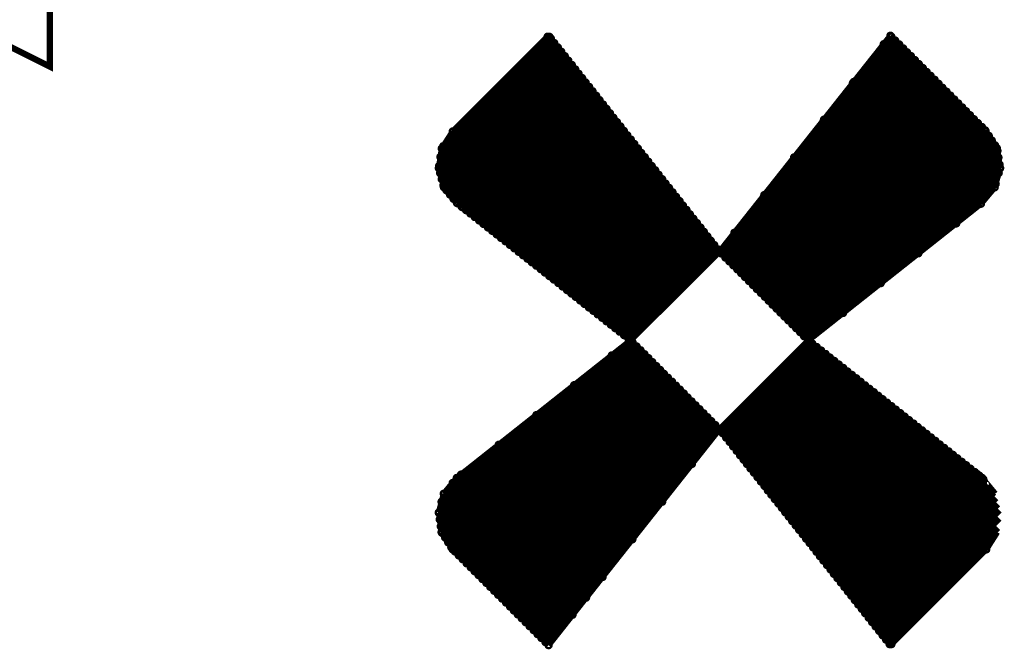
# Model space of a CAD drawing. Extents: x -0.1 to 67.3, y -0.3 to 30.
# Tile 232 of 239: x 20.1 to 24, y 19.6 to 22.2. Entities that reach past the tile are written whole.
import ezdxf

# ---------------------------------------------------------------- set-up
doc = ezdxf.new("R2010")
doc.units = 0
doc.layers.add('BG_SILKSCREEN_BOTTOM', color=23, linetype='CONTINUOUS')
doc.layers.add('PG_SILKSCREEN_BOTTOM', color=23, linetype='CONTINUOUS')

msp = doc.modelspace()

# ---------------------------------------------------------------- linework, layer by layer
at = {"layer": 'BG_SILKSCREEN_BOTTOM', "const_width": 0.024384}
for points in [[(21.780246, 21.652484), (22.215602, 22.08784)], [(22.20214, 22.09546), (21.8186, 21.712174)], [(22.209506, 22.094952), (22.20214, 22.09546)], [(22.897592, 21.226272), (22.209506, 22.094952)], [(23.588472, 22.099524), (23.436834, 21.908008)], [(23.56104, 22.06498), (23.592028, 22.095968)], [(23.971504, 21.716746), (23.588472, 22.099524)], [(21.763228, 21.571966), (22.243542, 22.05228)], [(21.768816, 21.609304), (22.229318, 22.069806)], [(23.19909, 21.607272), (23.640034, 22.048216)], [(23.31974, 21.759672), (23.624032, 22.064218)], [(23.44039, 21.91258), (23.607776, 22.079966)], [(21.767292, 21.544026), (22.257512, 22.0345)], [(21.77415, 21.519134), (22.271736, 22.01672)], [(22.957536, 21.302472), (23.671784, 22.01672)], [(23.07844, 21.454872), (23.655782, 22.032468)], [(21.781008, 21.493988), (22.28596, 21.998686)], [(21.792946, 21.47443), (22.300184, 21.98116)], [(22.905212, 21.218398), (23.687532, 22.000718)], [(22.92096, 21.202142), (23.70328, 21.98497)], [(22.937216, 21.186394), (23.719282, 21.968968)], [(21.807424, 21.456904), (22.3139, 21.96338)], [(21.821648, 21.439632), (22.327616, 21.9456)], [(21.83638, 21.422106), (22.34184, 21.928074)], [(22.953218, 21.170392), (23.73503, 21.952712)], [(22.968966, 21.154644), (23.751286, 21.936964)], [(21.85416, 21.408136), (22.356064, 21.91004)], [(21.872194, 21.393912), (22.370288, 21.89226)], [(23.436834, 21.908008), (22.897592, 21.226272)], [(22.984968, 21.138896), (23.767288, 21.921216)], [(23.000716, 21.122894), (23.783036, 21.905214)], [(23.016464, 21.107146), (23.798784, 21.888958)], [(21.88972, 21.380196), (22.384258, 21.87448)], [(21.9075, 21.365972), (22.398482, 21.856954)], [(23.032466, 21.091144), (23.81504, 21.87321)], [(23.048214, 21.074888), (23.831042, 21.857208)], [(21.92528, 21.352256), (22.412198, 21.83892)], [(21.942806, 21.338032), (22.426422, 21.82114)], [(23.06447, 21.05914), (23.84679, 21.84146)], [(23.080472, 21.043392), (23.862792, 21.825712)], [(23.09622, 21.02739), (23.87854, 21.80971)], [(21.96084, 21.323808), (22.440392, 21.803614)], [(21.97862, 21.309838), (22.454616, 21.785834)], [(21.9964, 21.295614), (22.468332, 21.7678)], [(23.111968, 21.011134), (23.894288, 21.793962)], [(23.12797, 20.995386), (23.91029, 21.77796)], [(22.013926, 21.28139), (22.482556, 21.75002)], [(22.03196, 21.267674), (22.49678, 21.732494)], [(23.143718, 20.979384), (23.926038, 21.761704)], [(23.15972, 20.963636), (23.942294, 21.745956)], [(23.175468, 20.947888), (23.958296, 21.730208)], [(21.8186, 21.712174), (21.77415, 21.642832)], [(22.04974, 21.25345), (22.510496, 21.714714)], [(22.067266, 21.23948), (22.52472, 21.69668)], [(23.191724, 20.931886), (23.973536, 21.713444)], [(23.207472, 20.916138), (23.986236, 21.694648)], [(24.019256, 21.643848), (23.971504, 21.716746)], [(22.085046, 21.225256), (22.53869, 21.679408)], [(22.10308, 21.211032), (22.552914, 21.661374)], [(23.223474, 20.900136), (23.998428, 21.675344)], [(23.239222, 20.88388), (24.011382, 21.65604)], [(21.77415, 21.642832), (21.762466, 21.563584)], [(22.12086, 21.197316), (22.567138, 21.643594)], [(22.138386, 21.183092), (22.580854, 21.62556)], [(22.156166, 21.169376), (22.595078, 21.608288)], [(23.255478, 20.868132), (24.021288, 21.633688)], [(24.03221, 21.563838), (24.019256, 21.643848)], [(22.1742, 21.155152), (22.609302, 21.590254)], [(22.191472, 21.141182), (22.623272, 21.572474)], [(23.396956, 20.97786), (24.025352, 21.60651)], [(23.549356, 21.09851), (24.02967, 21.578824)], [(21.762466, 21.563584), (21.782786, 21.486622)], [(22.209506, 21.126958), (22.637496, 21.554948)], [(22.227032, 21.113242), (22.651212, 21.537168)], [(23.701756, 21.21916), (24.026368, 21.544026)], [(24.010112, 21.48586), (24.03221, 21.563838)], [(22.24532, 21.099018), (22.665436, 21.519134)], [(22.262592, 21.084794), (22.679152, 21.501354)], [(23.854664, 21.340064), (24.014176, 21.500084)], [(21.782786, 21.486622), (21.835618, 21.422868)], [(22.280626, 21.07057), (22.693376, 21.483828)], [(22.298406, 21.0566), (22.707346, 21.466048)], [(22.315932, 21.042884), (22.72157, 21.448014)], [(23.954486, 21.419566), (24.010112, 21.48586)], [(21.835618, 21.422868), (21.856192, 21.406104)], [(22.333712, 21.02866), (22.735794, 21.430488)], [(22.351238, 21.014436), (22.74951, 21.412708)], [(23.256748, 20.866862), (23.954486, 21.419566)], [(21.856192, 21.406104), (22.537928, 20.866862)], [(22.369272, 21.000212), (22.763734, 21.394928)], [(22.387052, 20.986496), (22.777704, 21.376894)], [(22.404832, 20.972272), (22.791928, 21.359368)], [(22.422866, 20.958302), (22.806152, 21.341588)], [(22.440392, 20.944078), (22.820376, 21.323808)], [(22.458172, 20.930362), (22.834092, 21.306282)], [(22.475698, 20.916138), (22.848316, 21.288248)], [(22.493478, 20.902168), (22.862032, 21.270468)], [(22.511512, 20.887944), (22.876256, 21.252688)], [(22.529292, 20.87372), (22.890226, 21.235162)], [(22.537928, 20.866862), (22.897592, 21.226272)], [(22.897592, 21.226272), (23.256748, 20.866862)], [(21.77542, 20.088352), (22.546056, 20.858734)], [(22.537928, 20.866862), (21.834856, 20.310602)], [(22.897084, 20.507706), (22.537928, 20.866862)], [(23.256748, 20.866862), (22.897084, 20.507706)], [(22.910038, 20.49145), (23.273004, 20.853908)], [(23.93823, 20.327112), (23.256748, 20.866862)], [(21.78812, 20.069048), (22.561804, 20.842986)], [(21.800312, 20.049998), (22.57806, 20.826984)], [(21.812758, 20.03044), (22.593808, 20.811236)], [(22.924262, 20.473416), (23.29053, 20.840192)], [(22.938486, 20.456144), (23.30831, 20.825968)], [(22.952456, 20.43811), (23.326344, 20.811998)], [(21.770086, 20.115022), (22.461728, 20.80641)], [(21.82749, 20.013168), (22.60981, 20.795488)], [(21.843238, 19.997166), (22.625558, 20.779486)], [(22.96668, 20.42033), (23.343616, 20.797774)], [(22.980396, 20.402296), (23.36165, 20.784058)], [(21.85924, 19.981418), (22.64156, 20.76323)], [(21.874988, 19.965162), (22.657308, 20.747482)], [(21.891244, 19.94916), (22.673056, 20.73148)], [(22.99462, 20.384516), (23.37943, 20.769834)], [(23.008336, 20.36699), (23.397464, 20.75561)], [(23.02256, 20.34921), (23.414736, 20.741386)], [(21.906992, 19.933412), (22.689058, 20.715732)], [(21.922994, 19.917664), (22.705314, 20.699984)], [(23.03653, 20.331684), (23.43277, 20.727416)], [(23.050754, 20.313904), (23.45055, 20.7137)], [(23.064978, 20.29587), (23.468076, 20.699476)], [(21.766022, 20.142708), (22.309328, 20.68576)], [(21.938742, 19.901662), (22.721062, 20.683982)], [(21.954744, 19.885914), (22.737064, 20.668234)], [(21.970492, 19.869912), (22.752812, 20.652232)], [(23.079202, 20.278344), (23.485856, 20.685252)], [(23.092918, 20.260056), (23.50389, 20.671028)], [(23.106888, 20.242784), (23.52167, 20.657312)], [(21.98624, 19.854164), (22.76856, 20.635976)], [(22.002242, 19.837908), (22.784562, 20.620228)], [(23.121112, 20.22475), (23.539196, 20.643088)], [(23.135336, 20.207224), (23.556976, 20.629118)], [(23.14956, 20.189444), (23.57501, 20.614894)], [(22.018498, 19.82216), (22.80031, 20.60448)], [(22.034246, 19.806158), (22.816566, 20.588478)], [(22.050248, 19.79041), (22.832568, 20.572222)], [(23.163276, 20.171664), (23.592536, 20.601178)], [(23.1775, 20.154138), (23.610316, 20.586954)], [(23.191216, 20.136104), (23.628096, 20.572984)], [(21.761958, 20.170394), (22.156928, 20.564856)], [(22.065996, 19.774408), (22.848316, 20.556474)], [(22.081744, 19.75866), (22.864064, 20.540472)], [(23.20544, 20.118324), (23.64613, 20.55876)], [(23.21941, 20.100544), (23.663656, 20.544536)], [(22.097746, 19.742912), (22.880066, 20.524724)], [(22.113494, 19.72691), (22.895814, 20.508976)], [(22.357842, 19.826224), (22.897084, 20.507706)], [(22.897084, 20.507706), (23.58517, 19.638264)], [(23.233634, 20.083018), (23.681436, 20.53082)], [(23.24735, 20.064984), (23.699216, 20.516596)], [(23.261574, 20.047204), (23.716742, 20.50288)], [(23.275798, 20.029678), (23.734776, 20.488656)], [(23.289768, 20.011898), (23.752556, 20.474432)], [(23.303484, 19.993864), (23.770336, 20.460462)], [(21.773388, 20.213828), (22.004528, 20.444714)], [(23.317708, 19.976084), (23.787862, 20.446238)], [(23.331932, 19.958558), (23.805896, 20.432014)], [(23.346156, 19.940778), (23.823676, 20.418298)], [(23.359872, 19.922744), (23.841202, 20.404074)], [(23.374096, 19.905472), (23.858982, 20.390104)], [(23.38832, 19.887438), (23.877016, 20.37588)], [(22.129496, 19.710654), (22.786086, 20.367498)], [(23.40229, 19.869658), (23.894796, 20.362164)], [(23.416514, 19.851624), (23.912322, 20.34794)], [(23.43023, 19.834352), (23.930102, 20.334224)], [(21.834856, 20.310602), (21.782278, 20.246848)], [(21.8186, 20.290536), (21.851874, 20.324064)], [(23.444454, 19.816318), (23.948136, 20.32)], [(23.458424, 19.798538), (23.964392, 20.30476)], [(23.959058, 20.310856), (23.93823, 20.327112)], [(24.01189, 20.246848), (23.959058, 20.310856)], [(23.472648, 19.781012), (23.97887, 20.28698)], [(23.486364, 19.763232), (23.993094, 20.269454)], [(21.782278, 20.246848), (21.761958, 20.169886)], [(22.145752, 19.694906), (22.665944, 20.21459)], [(23.500588, 19.745198), (24.007318, 20.251928)], [(23.514304, 19.727418), (24.016208, 20.229322)], [(23.528528, 19.709892), (24.02332, 20.204176)], [(23.542752, 19.692112), (24.030178, 20.179284)], [(21.761958, 20.169886), (21.773388, 20.0914)], [(23.556722, 19.674078), (24.028908, 20.146264)], [(23.570946, 19.656552), (24.02332, 20.108926)], [(21.773388, 20.0914), (21.818092, 20.022058)], [(22.1615, 19.678904), (22.54504, 20.06219)], [(23.976076, 20.02155), (24.020272, 20.0914)], [(21.818092, 20.022058), (22.206204, 19.6342)], [(23.58517, 19.638772), (23.9903, 20.043902)], [(23.592536, 19.638264), (23.976076, 20.02155)], [(22.177248, 19.663156), (22.42439, 19.90979)], [(22.206204, 19.6342), (22.357842, 19.826224)], [(22.19325, 19.6469), (22.303232, 19.75739)], [(23.58517, 19.638264), (23.592536, 19.638264)]]:
    msp.add_lwpolyline(points, dxfattribs=at)
for points in [[(22.20214, 22.100032, 1), (22.20214, 22.090888)], [(22.20214, 22.100032, 1), (22.20214, 22.090888)], [(22.20214, 22.090888, 1), (22.20214, 22.100032)], [(22.20214, 22.090888, 1), (22.20214, 22.100032)], [(22.209506, 22.099524, 1), (22.209506, 22.09038)], [(22.209506, 22.099524, 1), (22.209506, 22.09038)], [(22.209506, 22.09038, 1), (22.209506, 22.099524)], [(22.209506, 22.09038, 1), (22.209506, 22.099524)], [(22.215602, 22.092412, 1), (22.215602, 22.083268)], [(22.215602, 22.083268, 1), (22.215602, 22.092412)], [(23.588472, 22.104096, 1), (23.588472, 22.094952)], [(23.588472, 22.104096, 1), (23.588472, 22.094952)], [(23.592028, 22.10054, 1), (23.592028, 22.091396)], [(23.588472, 22.094952, 1), (23.588472, 22.104096)], [(23.588472, 22.094952, 1), (23.588472, 22.104096)], [(23.592028, 22.091396, 1), (23.592028, 22.10054)], [(22.229318, 22.074378, 1), (22.229318, 22.065234)], [(22.229318, 22.065234, 1), (22.229318, 22.074378)], [(22.243542, 22.056852, 1), (22.243542, 22.047708)], [(22.243542, 22.047708, 1), (22.243542, 22.056852)], [(23.56104, 22.069552, 1), (23.56104, 22.060408)], [(23.56104, 22.060408, 1), (23.56104, 22.069552)], [(23.607776, 22.084538, 1), (23.607776, 22.075394)], [(23.607776, 22.075394, 1), (23.607776, 22.084538)], [(23.624032, 22.06879, 1), (23.624032, 22.059646)], [(23.624032, 22.059646, 1), (23.624032, 22.06879)], [(23.640034, 22.052788, 1), (23.640034, 22.043644)], [(23.640034, 22.043644, 1), (23.640034, 22.052788)], [(22.257512, 22.039072, 1), (22.257512, 22.029928)], [(22.257512, 22.029928, 1), (22.257512, 22.039072)], [(22.271736, 22.021292, 1), (22.271736, 22.012148)], [(22.271736, 22.012148, 1), (22.271736, 22.021292)], [(23.655782, 22.03704, 1), (23.655782, 22.027896)], [(23.655782, 22.027896, 1), (23.655782, 22.03704)], [(23.671784, 22.021292, 1), (23.671784, 22.012148)], [(23.671784, 22.012148, 1), (23.671784, 22.021292)], [(23.687532, 22.00529, 1), (23.687532, 21.996146)], [(23.687532, 21.996146, 1), (23.687532, 22.00529)], [(22.28596, 22.003258, 1), (22.28596, 21.994114)], [(22.28596, 21.994114, 1), (22.28596, 22.003258)], [(22.300184, 21.985732, 1), (22.300184, 21.976588)], [(22.300184, 21.976588, 1), (22.300184, 21.985732)], [(22.3139, 21.967952, 1), (22.3139, 21.958808)], [(22.3139, 21.958808, 1), (22.3139, 21.967952)], [(23.70328, 21.989542, 1), (23.70328, 21.980398)], [(23.70328, 21.980398, 1), (23.70328, 21.989542)], [(23.719282, 21.97354, 1), (23.719282, 21.964396)], [(23.719282, 21.964396, 1), (23.719282, 21.97354)], [(22.327616, 21.950172, 1), (22.327616, 21.941028)], [(22.327616, 21.941028, 1), (22.327616, 21.950172)], [(22.34184, 21.932646, 1), (22.34184, 21.923502)], [(22.34184, 21.923502, 1), (22.34184, 21.932646)], [(23.73503, 21.957284, 1), (23.73503, 21.94814)], [(23.73503, 21.94814, 1), (23.73503, 21.957284)], [(23.751286, 21.941536, 1), (23.751286, 21.932392)], [(23.751286, 21.932392, 1), (23.751286, 21.941536)], [(23.767288, 21.925788, 1), (23.767288, 21.916644)], [(23.767288, 21.916644, 1), (23.767288, 21.925788)], [(22.356064, 21.914612, 1), (22.356064, 21.905468)], [(22.356064, 21.905468, 1), (22.356064, 21.914612)], [(22.370288, 21.896832, 1), (22.370288, 21.887688)], [(22.370288, 21.887688, 1), (22.370288, 21.896832)], [(23.436834, 21.91258, 1), (23.436834, 21.903436)], [(23.436834, 21.91258, 1), (23.436834, 21.903436)], [(23.44039, 21.917152, 1), (23.44039, 21.908008)], [(23.436834, 21.903436, 1), (23.436834, 21.91258)], [(23.436834, 21.903436, 1), (23.436834, 21.91258)], [(23.44039, 21.908008, 1), (23.44039, 21.917152)], [(23.783036, 21.909786, 1), (23.783036, 21.900642)], [(23.783036, 21.900642, 1), (23.783036, 21.909786)], [(23.798784, 21.89353, 1), (23.798784, 21.884386)], [(23.798784, 21.884386, 1), (23.798784, 21.89353)], [(22.384258, 21.879052, 1), (22.384258, 21.869908)], [(22.384258, 21.869908, 1), (22.384258, 21.879052)], [(22.398482, 21.861526, 1), (22.398482, 21.852382)], [(22.398482, 21.852382, 1), (22.398482, 21.861526)], [(23.81504, 21.877782, 1), (23.81504, 21.868638)], [(23.81504, 21.868638, 1), (23.81504, 21.877782)], [(23.831042, 21.86178, 1), (23.831042, 21.852636)], [(23.831042, 21.852636, 1), (23.831042, 21.86178)], [(23.84679, 21.846032, 1), (23.84679, 21.836888)], [(23.84679, 21.836888, 1), (23.84679, 21.846032)], [(22.412198, 21.843492, 1), (22.412198, 21.834348)], [(22.412198, 21.834348, 1), (22.412198, 21.843492)], [(22.426422, 21.825712, 1), (22.426422, 21.816568)], [(22.426422, 21.816568, 1), (22.426422, 21.825712)], [(22.440392, 21.808186, 1), (22.440392, 21.799042)], [(22.440392, 21.799042, 1), (22.440392, 21.808186)], [(23.862792, 21.830284, 1), (23.862792, 21.82114)], [(23.862792, 21.82114, 1), (23.862792, 21.830284)], [(23.87854, 21.814282, 1), (23.87854, 21.805138)], [(23.87854, 21.805138, 1), (23.87854, 21.814282)], [(22.454616, 21.790406, 1), (22.454616, 21.781262)], [(22.454616, 21.781262, 1), (22.454616, 21.790406)], [(22.468332, 21.772372, 1), (22.468332, 21.763228)], [(22.468332, 21.763228, 1), (22.468332, 21.772372)], [(23.894288, 21.798534, 1), (23.894288, 21.78939)], [(23.894288, 21.78939, 1), (23.894288, 21.798534)], [(23.91029, 21.782532, 1), (23.91029, 21.773388)], [(23.91029, 21.773388, 1), (23.91029, 21.782532)], [(23.926038, 21.766276, 1), (23.926038, 21.757132)], [(23.926038, 21.757132, 1), (23.926038, 21.766276)], [(22.482556, 21.754592, 1), (22.482556, 21.745448)], [(22.482556, 21.745448, 1), (22.482556, 21.754592)], [(22.49678, 21.737066, 1), (22.49678, 21.727922)], [(22.49678, 21.727922, 1), (22.49678, 21.737066)], [(23.31974, 21.764244, 1), (23.31974, 21.7551)], [(23.31974, 21.7551, 1), (23.31974, 21.764244)], [(23.942294, 21.750528, 1), (23.942294, 21.741384)], [(23.942294, 21.741384, 1), (23.942294, 21.750528)], [(23.958296, 21.73478, 1), (23.958296, 21.725636)], [(23.958296, 21.725636, 1), (23.958296, 21.73478)], [(21.8186, 21.716746, 1), (21.8186, 21.707602)], [(21.8186, 21.716746, 1), (21.8186, 21.707602)], [(21.8186, 21.707602, 1), (21.8186, 21.716746)], [(21.8186, 21.707602, 1), (21.8186, 21.716746)], [(22.510496, 21.719286, 1), (22.510496, 21.710142)], [(22.510496, 21.710142, 1), (22.510496, 21.719286)], [(22.52472, 21.701252, 1), (22.52472, 21.692108)], [(22.52472, 21.692108, 1), (22.52472, 21.701252)], [(23.971504, 21.721318, 1), (23.971504, 21.712174)], [(23.971504, 21.721318, 1), (23.971504, 21.712174)], [(23.973536, 21.718016, 1), (23.973536, 21.708872)], [(23.971504, 21.712174, 1), (23.971504, 21.721318)], [(23.971504, 21.712174, 1), (23.971504, 21.721318)], [(23.973536, 21.708872, 1), (23.973536, 21.718016)], [(23.986236, 21.69922, 1), (23.986236, 21.690076)], [(23.986236, 21.690076, 1), (23.986236, 21.69922)], [(21.77415, 21.647404, 1), (21.77415, 21.63826)], [(21.77415, 21.647404, 1), (21.77415, 21.63826)], [(21.77415, 21.63826, 1), (21.77415, 21.647404)], [(21.77415, 21.63826, 1), (21.77415, 21.647404)], [(21.780246, 21.657056, 1), (21.780246, 21.647912)], [(21.780246, 21.647912, 1), (21.780246, 21.657056)], [(22.53869, 21.68398, 1), (22.53869, 21.674836)], [(22.53869, 21.674836, 1), (22.53869, 21.68398)], [(22.552914, 21.665946, 1), (22.552914, 21.656802)], [(22.552914, 21.656802, 1), (22.552914, 21.665946)], [(22.567138, 21.648166, 1), (22.567138, 21.639022)], [(22.567138, 21.639022, 1), (22.567138, 21.648166)], [(23.998428, 21.679916, 1), (23.998428, 21.670772)], [(23.998428, 21.670772, 1), (23.998428, 21.679916)], [(24.011382, 21.660612, 1), (24.011382, 21.651468)], [(24.011382, 21.651468, 1), (24.011382, 21.660612)], [(24.019256, 21.64842, 1), (24.019256, 21.639276)], [(24.019256, 21.64842, 1), (24.019256, 21.639276)], [(24.019256, 21.639276, 1), (24.019256, 21.64842)], [(24.019256, 21.639276, 1), (24.019256, 21.64842)], [(21.768816, 21.613876, 1), (21.768816, 21.604732)], [(21.768816, 21.604732, 1), (21.768816, 21.613876)], [(22.580854, 21.630132, 1), (22.580854, 21.620988)], [(22.580854, 21.620988, 1), (22.580854, 21.630132)], [(22.595078, 21.61286, 1), (22.595078, 21.603716)], [(22.595078, 21.603716, 1), (22.595078, 21.61286)], [(23.19909, 21.611844, 1), (23.19909, 21.6027)], [(23.19909, 21.6027, 1), (23.19909, 21.611844)], [(24.021288, 21.63826, 1), (24.021288, 21.629116)], [(24.025352, 21.611082, 1), (24.025352, 21.601938)], [(24.021288, 21.629116, 1), (24.021288, 21.63826)], [(24.025352, 21.601938, 1), (24.025352, 21.611082)], [(21.762466, 21.568156, 1), (21.762466, 21.559012)], [(21.762466, 21.568156, 1), (21.762466, 21.559012)], [(21.763228, 21.576538, 1), (21.763228, 21.567394)], [(21.762466, 21.559012, 1), (21.762466, 21.568156)], [(21.762466, 21.559012, 1), (21.762466, 21.568156)], [(21.763228, 21.567394, 1), (21.763228, 21.576538)], [(22.609302, 21.594826, 1), (22.609302, 21.585682)], [(22.609302, 21.585682, 1), (22.609302, 21.594826)], [(22.623272, 21.577046, 1), (22.623272, 21.567902)], [(22.623272, 21.567902, 1), (22.623272, 21.577046)], [(24.02967, 21.583396, 1), (24.02967, 21.574252)], [(24.03221, 21.56841, 1), (24.03221, 21.559266)], [(24.03221, 21.56841, 1), (24.03221, 21.559266)], [(24.02967, 21.574252, 1), (24.02967, 21.583396)], [(24.03221, 21.559266, 1), (24.03221, 21.56841)], [(24.03221, 21.559266, 1), (24.03221, 21.56841)], [(21.767292, 21.548598, 1), (21.767292, 21.539454)], [(21.767292, 21.539454, 1), (21.767292, 21.548598)], [(22.637496, 21.55952, 1), (22.637496, 21.550376)], [(22.637496, 21.550376, 1), (22.637496, 21.55952)], [(22.651212, 21.54174, 1), (22.651212, 21.532596)], [(22.651212, 21.532596, 1), (22.651212, 21.54174)], [(24.026368, 21.548598, 1), (24.026368, 21.539454)], [(24.026368, 21.539454, 1), (24.026368, 21.548598)], [(21.77415, 21.523706, 1), (21.77415, 21.514562)], [(21.77415, 21.514562, 1), (21.77415, 21.523706)], [(21.781008, 21.49856, 1), (21.781008, 21.489416)], [(21.782786, 21.491194, 1), (21.782786, 21.48205)], [(21.782786, 21.491194, 1), (21.782786, 21.48205)], [(21.781008, 21.489416, 1), (21.781008, 21.49856)], [(21.782786, 21.48205, 1), (21.782786, 21.491194)], [(21.782786, 21.48205, 1), (21.782786, 21.491194)], [(22.665436, 21.523706, 1), (22.665436, 21.514562)], [(22.665436, 21.514562, 1), (22.665436, 21.523706)], [(22.679152, 21.505926, 1), (22.679152, 21.496782)], [(22.679152, 21.496782, 1), (22.679152, 21.505926)], [(22.693376, 21.4884, 1), (22.693376, 21.479256)], [(22.693376, 21.479256, 1), (22.693376, 21.4884)], [(24.010112, 21.490432, 1), (24.010112, 21.481288)], [(24.010112, 21.490432, 1), (24.010112, 21.481288)], [(24.014176, 21.504656, 1), (24.014176, 21.495512)], [(24.010112, 21.481288, 1), (24.010112, 21.490432)], [(24.010112, 21.481288, 1), (24.010112, 21.490432)], [(24.014176, 21.495512, 1), (24.014176, 21.504656)], [(21.792946, 21.479002, 1), (21.792946, 21.469858)], [(21.792946, 21.469858, 1), (21.792946, 21.479002)], [(21.807424, 21.461476, 1), (21.807424, 21.452332)], [(21.807424, 21.452332, 1), (21.807424, 21.461476)], [(22.707346, 21.47062, 1), (22.707346, 21.461476)], [(22.707346, 21.461476, 1), (22.707346, 21.47062)], [(22.72157, 21.452586, 1), (22.72157, 21.443442)], [(22.72157, 21.443442, 1), (22.72157, 21.452586)], [(23.07844, 21.459444, 1), (23.07844, 21.4503)], [(23.07844, 21.4503, 1), (23.07844, 21.459444)], [(21.821648, 21.444204, 1), (21.821648, 21.43506)], [(21.821648, 21.43506, 1), (21.821648, 21.444204)], [(21.835618, 21.42744, 1), (21.835618, 21.418296)], [(21.835618, 21.42744, 1), (21.835618, 21.418296)], [(21.83638, 21.426678, 1), (21.83638, 21.417534)], [(21.835618, 21.418296, 1), (21.835618, 21.42744)], [(21.835618, 21.418296, 1), (21.835618, 21.42744)], [(21.83638, 21.417534, 1), (21.83638, 21.426678)], [(21.85416, 21.412708, 1), (21.85416, 21.403564)], [(21.856192, 21.410676, 1), (21.856192, 21.401532)], [(21.856192, 21.410676, 1), (21.856192, 21.401532)], [(21.85416, 21.403564, 1), (21.85416, 21.412708)], [(21.856192, 21.401532, 1), (21.856192, 21.410676)], [(21.856192, 21.401532, 1), (21.856192, 21.410676)], [(22.735794, 21.43506, 1), (22.735794, 21.425916)], [(22.735794, 21.425916, 1), (22.735794, 21.43506)], [(22.74951, 21.41728, 1), (22.74951, 21.408136)], [(22.74951, 21.408136, 1), (22.74951, 21.41728)], [(23.954486, 21.424138, 1), (23.954486, 21.414994)], [(23.954486, 21.424138, 1), (23.954486, 21.414994)], [(23.954486, 21.414994, 1), (23.954486, 21.424138)], [(23.954486, 21.414994, 1), (23.954486, 21.424138)], [(21.872194, 21.398484, 1), (21.872194, 21.38934)], [(21.872194, 21.38934, 1), (21.872194, 21.398484)], [(21.88972, 21.384768, 1), (21.88972, 21.375624)], [(21.88972, 21.375624, 1), (21.88972, 21.384768)], [(21.9075, 21.370544, 1), (21.9075, 21.3614)], [(21.9075, 21.3614, 1), (21.9075, 21.370544)], [(22.763734, 21.3995, 1), (22.763734, 21.390356)], [(22.763734, 21.390356, 1), (22.763734, 21.3995)], [(22.777704, 21.381466, 1), (22.777704, 21.372322)], [(22.777704, 21.372322, 1), (22.777704, 21.381466)], [(21.92528, 21.356828, 1), (21.92528, 21.347684)], [(21.92528, 21.347684, 1), (21.92528, 21.356828)], [(21.942806, 21.342604, 1), (21.942806, 21.33346)], [(21.942806, 21.33346, 1), (21.942806, 21.342604)], [(21.96084, 21.32838, 1), (21.96084, 21.319236)], [(21.96084, 21.319236, 1), (21.96084, 21.32838)], [(22.791928, 21.36394, 1), (22.791928, 21.354796)], [(22.791928, 21.354796, 1), (22.791928, 21.36394)], [(22.806152, 21.34616, 1), (22.806152, 21.337016)], [(22.806152, 21.337016, 1), (22.806152, 21.34616)], [(22.820376, 21.32838, 1), (22.820376, 21.319236)], [(22.820376, 21.319236, 1), (22.820376, 21.32838)], [(23.854664, 21.344636, 1), (23.854664, 21.335492)], [(23.854664, 21.335492, 1), (23.854664, 21.344636)], [(21.97862, 21.31441, 1), (21.97862, 21.305266)], [(21.97862, 21.305266, 1), (21.97862, 21.31441)], [(21.9964, 21.300186, 1), (21.9964, 21.291042)], [(21.9964, 21.291042, 1), (21.9964, 21.300186)], [(22.834092, 21.310854, 1), (22.834092, 21.30171)], [(22.834092, 21.30171, 1), (22.834092, 21.310854)], [(22.848316, 21.29282, 1), (22.848316, 21.283676)], [(22.848316, 21.283676, 1), (22.848316, 21.29282)], [(22.957536, 21.307044, 1), (22.957536, 21.2979)], [(22.957536, 21.2979, 1), (22.957536, 21.307044)], [(22.013926, 21.285962, 1), (22.013926, 21.276818)], [(22.013926, 21.276818, 1), (22.013926, 21.285962)], [(22.03196, 21.272246, 1), (22.03196, 21.263102)], [(22.03196, 21.263102, 1), (22.03196, 21.272246)], [(22.04974, 21.258022, 1), (22.04974, 21.248878)], [(22.04974, 21.248878, 1), (22.04974, 21.258022)], [(22.862032, 21.27504, 1), (22.862032, 21.265896)], [(22.862032, 21.265896, 1), (22.862032, 21.27504)], [(22.876256, 21.25726, 1), (22.876256, 21.248116)], [(22.876256, 21.248116, 1), (22.876256, 21.25726)], [(22.067266, 21.244052, 1), (22.067266, 21.234908)], [(22.067266, 21.234908, 1), (22.067266, 21.244052)], [(22.085046, 21.229828, 1), (22.085046, 21.220684)], [(22.085046, 21.220684, 1), (22.085046, 21.229828)], [(22.10308, 21.215604, 1), (22.10308, 21.20646)], [(22.10308, 21.20646, 1), (22.10308, 21.215604)], [(22.890226, 21.239734, 1), (22.890226, 21.23059)], [(22.890226, 21.23059, 1), (22.890226, 21.239734)], [(22.897592, 21.230844, 1), (22.897592, 21.2217)], [(22.897592, 21.230844, 1), (22.897592, 21.2217)], [(22.897592, 21.230844, 1), (22.897592, 21.2217)], [(22.897592, 21.230844, 1), (22.897592, 21.2217)], [(22.897592, 21.2217, 1), (22.897592, 21.230844)], [(22.897592, 21.2217, 1), (22.897592, 21.230844)], [(22.897592, 21.2217, 1), (22.897592, 21.230844)], [(22.897592, 21.2217, 1), (22.897592, 21.230844)], [(22.905212, 21.22297, 1), (22.905212, 21.213826)], [(22.905212, 21.213826, 1), (22.905212, 21.22297)], [(23.701756, 21.223732, 1), (23.701756, 21.214588)], [(23.701756, 21.214588, 1), (23.701756, 21.223732)], [(22.12086, 21.201888, 1), (22.12086, 21.192744)], [(22.12086, 21.192744, 1), (22.12086, 21.201888)], [(22.138386, 21.187664, 1), (22.138386, 21.17852)], [(22.138386, 21.17852, 1), (22.138386, 21.187664)], [(22.156166, 21.173948, 1), (22.156166, 21.164804)], [(22.156166, 21.164804, 1), (22.156166, 21.173948)], [(22.92096, 21.206714, 1), (22.92096, 21.19757)], [(22.92096, 21.19757, 1), (22.92096, 21.206714)], [(22.937216, 21.190966, 1), (22.937216, 21.181822)], [(22.937216, 21.181822, 1), (22.937216, 21.190966)], [(22.953218, 21.174964, 1), (22.953218, 21.16582)], [(22.953218, 21.16582, 1), (22.953218, 21.174964)], [(22.1742, 21.159724, 1), (22.1742, 21.15058)], [(22.1742, 21.15058, 1), (22.1742, 21.159724)], [(22.191472, 21.145754, 1), (22.191472, 21.13661)], [(22.191472, 21.13661, 1), (22.191472, 21.145754)], [(22.209506, 21.13153, 1), (22.209506, 21.122386)], [(22.209506, 21.122386, 1), (22.209506, 21.13153)], [(22.968966, 21.159216, 1), (22.968966, 21.150072)], [(22.968966, 21.150072, 1), (22.968966, 21.159216)], [(22.984968, 21.143468, 1), (22.984968, 21.134324)], [(22.984968, 21.134324, 1), (22.984968, 21.143468)], [(22.227032, 21.117814, 1), (22.227032, 21.10867)], [(22.227032, 21.10867, 1), (22.227032, 21.117814)], [(22.24532, 21.10359, 1), (22.24532, 21.094446)], [(22.24532, 21.094446, 1), (22.24532, 21.10359)], [(22.262592, 21.089366, 1), (22.262592, 21.080222)], [(22.262592, 21.080222, 1), (22.262592, 21.089366)], [(23.000716, 21.127466, 1), (23.000716, 21.118322)], [(23.000716, 21.118322, 1), (23.000716, 21.127466)], [(23.016464, 21.111718, 1), (23.016464, 21.102574)], [(23.016464, 21.102574, 1), (23.016464, 21.111718)], [(23.032466, 21.095716, 1), (23.032466, 21.086572)], [(23.032466, 21.086572, 1), (23.032466, 21.095716)], [(23.549356, 21.103082, 1), (23.549356, 21.093938)], [(23.549356, 21.093938, 1), (23.549356, 21.103082)], [(22.280626, 21.075142, 1), (22.280626, 21.065998)], [(22.280626, 21.065998, 1), (22.280626, 21.075142)], [(22.298406, 21.061172, 1), (22.298406, 21.052028)], [(22.298406, 21.052028, 1), (22.298406, 21.061172)], [(23.048214, 21.07946, 1), (23.048214, 21.070316)], [(23.048214, 21.070316, 1), (23.048214, 21.07946)], [(23.06447, 21.063712, 1), (23.06447, 21.054568)], [(23.06447, 21.054568, 1), (23.06447, 21.063712)], [(22.315932, 21.047456, 1), (22.315932, 21.038312)], [(22.315932, 21.038312, 1), (22.315932, 21.047456)], [(22.333712, 21.033232, 1), (22.333712, 21.024088)], [(22.333712, 21.024088, 1), (22.333712, 21.033232)], [(22.351238, 21.019008, 1), (22.351238, 21.009864)], [(22.351238, 21.009864, 1), (22.351238, 21.019008)], [(23.080472, 21.047964, 1), (23.080472, 21.03882)], [(23.080472, 21.03882, 1), (23.080472, 21.047964)], [(23.09622, 21.031962, 1), (23.09622, 21.022818)], [(23.09622, 21.022818, 1), (23.09622, 21.031962)], [(23.111968, 21.015706, 1), (23.111968, 21.006562)], [(23.111968, 21.006562, 1), (23.111968, 21.015706)], [(22.369272, 21.004784, 1), (22.369272, 20.99564)], [(22.369272, 20.99564, 1), (22.369272, 21.004784)], [(22.387052, 20.991068, 1), (22.387052, 20.981924)], [(22.387052, 20.981924, 1), (22.387052, 20.991068)], [(22.404832, 20.976844, 1), (22.404832, 20.9677)], [(22.404832, 20.9677, 1), (22.404832, 20.976844)], [(23.12797, 20.999958, 1), (23.12797, 20.990814)], [(23.12797, 20.990814, 1), (23.12797, 20.999958)], [(23.143718, 20.983956, 1), (23.143718, 20.974812)], [(23.143718, 20.974812, 1), (23.143718, 20.983956)], [(23.396956, 20.982432, 1), (23.396956, 20.973288)], [(23.396956, 20.973288, 1), (23.396956, 20.982432)], [(22.422866, 20.962874, 1), (22.422866, 20.95373)], [(22.422866, 20.95373, 1), (22.422866, 20.962874)], [(22.440392, 20.94865, 1), (22.440392, 20.939506)], [(22.440392, 20.939506, 1), (22.440392, 20.94865)], [(22.458172, 20.934934, 1), (22.458172, 20.92579)], [(22.458172, 20.92579, 1), (22.458172, 20.934934)], [(23.15972, 20.968208, 1), (23.15972, 20.959064)], [(23.15972, 20.959064, 1), (23.15972, 20.968208)], [(23.175468, 20.95246, 1), (23.175468, 20.943316)], [(23.175468, 20.943316, 1), (23.175468, 20.95246)], [(23.191724, 20.936458, 1), (23.191724, 20.927314)], [(23.191724, 20.927314, 1), (23.191724, 20.936458)], [(22.475698, 20.92071, 1), (22.475698, 20.911566)], [(22.475698, 20.911566, 1), (22.475698, 20.92071)], [(22.493478, 20.90674, 1), (22.493478, 20.897596)], [(22.493478, 20.897596, 1), (22.493478, 20.90674)], [(22.511512, 20.892516, 1), (22.511512, 20.883372)], [(22.511512, 20.883372, 1), (22.511512, 20.892516)], [(23.207472, 20.92071, 1), (23.207472, 20.911566)], [(23.207472, 20.911566, 1), (23.207472, 20.92071)], [(23.223474, 20.904708, 1), (23.223474, 20.895564)], [(23.223474, 20.895564, 1), (23.223474, 20.904708)], [(22.529292, 20.878292, 1), (22.529292, 20.869148)], [(22.529292, 20.869148, 1), (22.529292, 20.878292)], [(22.537928, 20.871434, 1), (22.537928, 20.86229)], [(22.537928, 20.871434, 1), (22.537928, 20.86229)], [(22.537928, 20.871434, 1), (22.537928, 20.86229)], [(22.537928, 20.871434, 1), (22.537928, 20.86229)], [(22.537928, 20.86229, 1), (22.537928, 20.871434)], [(22.537928, 20.86229, 1), (22.537928, 20.871434)], [(22.537928, 20.86229, 1), (22.537928, 20.871434)], [(22.537928, 20.86229, 1), (22.537928, 20.871434)], [(22.546056, 20.863306, 1), (22.546056, 20.854162)], [(22.546056, 20.854162, 1), (22.546056, 20.863306)], [(23.239222, 20.888452, 1), (23.239222, 20.879308)], [(23.239222, 20.879308, 1), (23.239222, 20.888452)], [(23.255478, 20.872704, 1), (23.255478, 20.86356)], [(23.256748, 20.871434, 1), (23.256748, 20.86229)], [(23.256748, 20.871434, 1), (23.256748, 20.86229)], [(23.256748, 20.871434, 1), (23.256748, 20.86229)], [(23.256748, 20.871434, 1), (23.256748, 20.86229)], [(23.255478, 20.86356, 1), (23.255478, 20.872704)], [(23.256748, 20.86229, 1), (23.256748, 20.871434)], [(23.256748, 20.86229, 1), (23.256748, 20.871434)], [(23.256748, 20.86229, 1), (23.256748, 20.871434)], [(23.256748, 20.86229, 1), (23.256748, 20.871434)], [(23.273004, 20.85848, 1), (23.273004, 20.849336)], [(23.273004, 20.849336, 1), (23.273004, 20.85848)], [(22.461728, 20.810982, 1), (22.461728, 20.801838)], [(22.461728, 20.801838, 1), (22.461728, 20.810982)], [(22.561804, 20.847558, 1), (22.561804, 20.838414)], [(22.561804, 20.838414, 1), (22.561804, 20.847558)], [(22.57806, 20.831556, 1), (22.57806, 20.822412)], [(22.57806, 20.822412, 1), (22.57806, 20.831556)], [(22.593808, 20.815808, 1), (22.593808, 20.806664)], [(22.593808, 20.806664, 1), (22.593808, 20.815808)], [(23.29053, 20.844764, 1), (23.29053, 20.83562)], [(23.29053, 20.83562, 1), (23.29053, 20.844764)], [(23.30831, 20.83054, 1), (23.30831, 20.821396)], [(23.30831, 20.821396, 1), (23.30831, 20.83054)], [(23.326344, 20.81657, 1), (23.326344, 20.807426)], [(23.326344, 20.807426, 1), (23.326344, 20.81657)], [(22.60981, 20.80006, 1), (22.60981, 20.790916)], [(22.60981, 20.790916, 1), (22.60981, 20.80006)], [(22.625558, 20.784058, 1), (22.625558, 20.774914)], [(22.625558, 20.774914, 1), (22.625558, 20.784058)], [(23.343616, 20.802346, 1), (23.343616, 20.793202)], [(23.343616, 20.793202, 1), (23.343616, 20.802346)], [(23.36165, 20.78863, 1), (23.36165, 20.779486)], [(23.36165, 20.779486, 1), (23.36165, 20.78863)], [(23.37943, 20.774406, 1), (23.37943, 20.765262)], [(23.37943, 20.765262, 1), (23.37943, 20.774406)], [(22.64156, 20.767802, 1), (22.64156, 20.758658)], [(22.64156, 20.758658, 1), (22.64156, 20.767802)], [(22.657308, 20.752054, 1), (22.657308, 20.74291)], [(22.657308, 20.74291, 1), (22.657308, 20.752054)], [(22.673056, 20.736052, 1), (22.673056, 20.726908)], [(22.673056, 20.726908, 1), (22.673056, 20.736052)], [(23.397464, 20.760182, 1), (23.397464, 20.751038)], [(23.397464, 20.751038, 1), (23.397464, 20.760182)], [(23.414736, 20.745958, 1), (23.414736, 20.736814)], [(23.414736, 20.736814, 1), (23.414736, 20.745958)], [(23.43277, 20.731988, 1), (23.43277, 20.722844)], [(23.43277, 20.722844, 1), (23.43277, 20.731988)], [(22.689058, 20.720304, 1), (22.689058, 20.71116)], [(22.689058, 20.71116, 1), (22.689058, 20.720304)], [(22.705314, 20.704556, 1), (22.705314, 20.695412)], [(22.705314, 20.695412, 1), (22.705314, 20.704556)], [(23.45055, 20.718272, 1), (23.45055, 20.709128)], [(23.45055, 20.709128, 1), (23.45055, 20.718272)], [(23.468076, 20.704048, 1), (23.468076, 20.694904)], [(23.468076, 20.694904, 1), (23.468076, 20.704048)], [(22.309328, 20.690332, 1), (22.309328, 20.681188)], [(22.309328, 20.681188, 1), (22.309328, 20.690332)], [(22.721062, 20.688554, 1), (22.721062, 20.67941)], [(22.721062, 20.67941, 1), (22.721062, 20.688554)], [(22.737064, 20.672806, 1), (22.737064, 20.663662)], [(22.737064, 20.663662, 1), (22.737064, 20.672806)], [(22.752812, 20.656804, 1), (22.752812, 20.64766)], [(22.752812, 20.64766, 1), (22.752812, 20.656804)], [(23.485856, 20.689824, 1), (23.485856, 20.68068)], [(23.485856, 20.68068, 1), (23.485856, 20.689824)], [(23.50389, 20.6756, 1), (23.50389, 20.666456)], [(23.50389, 20.666456, 1), (23.50389, 20.6756)], [(23.52167, 20.661884, 1), (23.52167, 20.65274)], [(23.52167, 20.65274, 1), (23.52167, 20.661884)], [(22.76856, 20.640548, 1), (22.76856, 20.631404)], [(22.76856, 20.631404, 1), (22.76856, 20.640548)], [(22.784562, 20.6248, 1), (22.784562, 20.615656)], [(22.784562, 20.615656, 1), (22.784562, 20.6248)], [(23.539196, 20.64766, 1), (23.539196, 20.638516)], [(23.539196, 20.638516, 1), (23.539196, 20.64766)], [(23.556976, 20.63369, 1), (23.556976, 20.624546)], [(23.556976, 20.624546, 1), (23.556976, 20.63369)], [(23.57501, 20.619466, 1), (23.57501, 20.610322)], [(23.57501, 20.610322, 1), (23.57501, 20.619466)], [(22.80031, 20.609052, 1), (22.80031, 20.599908)], [(22.80031, 20.599908, 1), (22.80031, 20.609052)], [(22.816566, 20.59305, 1), (22.816566, 20.583906)], [(22.816566, 20.583906, 1), (22.816566, 20.59305)], [(22.832568, 20.576794, 1), (22.832568, 20.56765)], [(22.832568, 20.56765, 1), (22.832568, 20.576794)], [(23.592536, 20.60575, 1), (23.592536, 20.596606)], [(23.592536, 20.596606, 1), (23.592536, 20.60575)], [(23.610316, 20.591526, 1), (23.610316, 20.582382)], [(23.610316, 20.582382, 1), (23.610316, 20.591526)], [(23.628096, 20.577556, 1), (23.628096, 20.568412)], [(23.628096, 20.568412, 1), (23.628096, 20.577556)], [(22.156928, 20.569428, 1), (22.156928, 20.560284)], [(22.156928, 20.560284, 1), (22.156928, 20.569428)], [(22.848316, 20.561046, 1), (22.848316, 20.551902)], [(22.848316, 20.551902, 1), (22.848316, 20.561046)], [(22.864064, 20.545044, 1), (22.864064, 20.5359)], [(22.864064, 20.5359, 1), (22.864064, 20.545044)], [(23.64613, 20.563332, 1), (23.64613, 20.554188)], [(23.64613, 20.554188, 1), (23.64613, 20.563332)], [(23.663656, 20.549108, 1), (23.663656, 20.539964)], [(23.663656, 20.539964, 1), (23.663656, 20.549108)], [(23.681436, 20.535392, 1), (23.681436, 20.526248)], [(23.681436, 20.526248, 1), (23.681436, 20.535392)], [(22.880066, 20.529296, 1), (22.880066, 20.520152)], [(22.880066, 20.520152, 1), (22.880066, 20.529296)], [(22.895814, 20.513548, 1), (22.895814, 20.504404)], [(22.897084, 20.512278, 1), (22.897084, 20.503134)], [(22.897084, 20.512278, 1), (22.897084, 20.503134)], [(22.897084, 20.512278, 1), (22.897084, 20.503134)], [(22.897084, 20.512278, 1), (22.897084, 20.503134)], [(22.895814, 20.504404, 1), (22.895814, 20.513548)], [(22.897084, 20.503134, 1), (22.897084, 20.512278)], [(22.897084, 20.503134, 1), (22.897084, 20.512278)], [(22.897084, 20.503134, 1), (22.897084, 20.512278)], [(22.897084, 20.503134, 1), (22.897084, 20.512278)], [(22.910038, 20.496022, 1), (22.910038, 20.486878)], [(22.910038, 20.486878, 1), (22.910038, 20.496022)], [(23.699216, 20.521168, 1), (23.699216, 20.512024)], [(23.699216, 20.512024, 1), (23.699216, 20.521168)], [(23.716742, 20.507452, 1), (23.716742, 20.498308)], [(23.716742, 20.498308, 1), (23.716742, 20.507452)], [(23.734776, 20.493228, 1), (23.734776, 20.484084)], [(23.734776, 20.484084, 1), (23.734776, 20.493228)], [(22.924262, 20.477988, 1), (22.924262, 20.468844)], [(22.924262, 20.468844, 1), (22.924262, 20.477988)], [(22.938486, 20.460716, 1), (22.938486, 20.451572)], [(22.938486, 20.451572, 1), (22.938486, 20.460716)], [(23.752556, 20.479004, 1), (23.752556, 20.46986)], [(23.752556, 20.46986, 1), (23.752556, 20.479004)], [(23.770336, 20.465034, 1), (23.770336, 20.45589)], [(23.770336, 20.45589, 1), (23.770336, 20.465034)], [(22.004528, 20.449286, 1), (22.004528, 20.440142)], [(22.004528, 20.440142, 1), (22.004528, 20.449286)], [(22.952456, 20.442682, 1), (22.952456, 20.433538)], [(22.952456, 20.433538, 1), (22.952456, 20.442682)], [(22.96668, 20.424902, 1), (22.96668, 20.415758)], [(22.96668, 20.415758, 1), (22.96668, 20.424902)], [(23.787862, 20.45081, 1), (23.787862, 20.441666)], [(23.787862, 20.441666, 1), (23.787862, 20.45081)], [(23.805896, 20.436586, 1), (23.805896, 20.427442)], [(23.805896, 20.427442, 1), (23.805896, 20.436586)], [(23.823676, 20.42287, 1), (23.823676, 20.413726)], [(23.823676, 20.413726, 1), (23.823676, 20.42287)], [(22.980396, 20.406868, 1), (22.980396, 20.397724)], [(22.980396, 20.397724, 1), (22.980396, 20.406868)], [(22.99462, 20.389088, 1), (22.99462, 20.379944)], [(22.99462, 20.379944, 1), (22.99462, 20.389088)], [(23.841202, 20.408646, 1), (23.841202, 20.399502)], [(23.841202, 20.399502, 1), (23.841202, 20.408646)], [(23.858982, 20.394676, 1), (23.858982, 20.385532)], [(23.858982, 20.385532, 1), (23.858982, 20.394676)], [(23.877016, 20.380452, 1), (23.877016, 20.371308)], [(23.877016, 20.371308, 1), (23.877016, 20.380452)], [(22.786086, 20.37207, 1), (22.786086, 20.362926)], [(22.786086, 20.362926, 1), (22.786086, 20.37207)], [(23.008336, 20.371562, 1), (23.008336, 20.362418)], [(23.008336, 20.362418, 1), (23.008336, 20.371562)], [(23.02256, 20.353782, 1), (23.02256, 20.344638)], [(23.02256, 20.344638, 1), (23.02256, 20.353782)], [(23.03653, 20.336256, 1), (23.03653, 20.327112)], [(23.03653, 20.327112, 1), (23.03653, 20.336256)], [(23.894796, 20.366736, 1), (23.894796, 20.357592)], [(23.894796, 20.357592, 1), (23.894796, 20.366736)], [(23.912322, 20.352512, 1), (23.912322, 20.343368)], [(23.912322, 20.343368, 1), (23.912322, 20.352512)], [(23.930102, 20.338796, 1), (23.930102, 20.329652)], [(23.930102, 20.329652, 1), (23.930102, 20.338796)], [(21.8186, 20.295108, 1), (21.8186, 20.285964)], [(21.8186, 20.285964, 1), (21.8186, 20.295108)], [(21.834856, 20.315174, 1), (21.834856, 20.30603)], [(21.834856, 20.315174, 1), (21.834856, 20.30603)], [(21.834856, 20.30603, 1), (21.834856, 20.315174)], [(21.834856, 20.30603, 1), (21.834856, 20.315174)], [(21.851874, 20.328636, 1), (21.851874, 20.319492)], [(21.851874, 20.319492, 1), (21.851874, 20.328636)], [(23.050754, 20.318476, 1), (23.050754, 20.309332)], [(23.050754, 20.309332, 1), (23.050754, 20.318476)], [(23.064978, 20.300442, 1), (23.064978, 20.291298)], [(23.064978, 20.291298, 1), (23.064978, 20.300442)], [(23.93823, 20.331684, 1), (23.93823, 20.32254)], [(23.93823, 20.331684, 1), (23.93823, 20.32254)], [(23.93823, 20.32254, 1), (23.93823, 20.331684)], [(23.93823, 20.32254, 1), (23.93823, 20.331684)], [(23.948136, 20.324572, 1), (23.948136, 20.315428)], [(23.948136, 20.315428, 1), (23.948136, 20.324572)], [(23.959058, 20.315428, 1), (23.959058, 20.306284)], [(23.959058, 20.315428, 1), (23.959058, 20.306284)], [(23.959058, 20.306284, 1), (23.959058, 20.315428)], [(23.959058, 20.306284, 1), (23.959058, 20.315428)], [(23.964392, 20.309332, 1), (23.964392, 20.300188)], [(23.964392, 20.300188, 1), (23.964392, 20.309332)], [(23.079202, 20.282916, 1), (23.079202, 20.273772)], [(23.079202, 20.273772, 1), (23.079202, 20.282916)], [(23.092918, 20.264628, 1), (23.092918, 20.255484)], [(23.092918, 20.255484, 1), (23.092918, 20.264628)], [(23.97887, 20.291552, 1), (23.97887, 20.282408)], [(21.773388, 20.2184, 1), (21.773388, 20.209256)], [(21.773388, 20.209256, 1), (21.773388, 20.2184)], [(21.782278, 20.25142, 1), (21.782278, 20.242276)], [(21.782278, 20.25142, 1), (21.782278, 20.242276)], [(21.782278, 20.242276, 1), (21.782278, 20.25142)], [(21.782278, 20.242276, 1), (21.782278, 20.25142)], [(22.665944, 20.219162, 1), (22.665944, 20.210018)], [(22.665944, 20.210018, 1), (22.665944, 20.219162)], [(23.106888, 20.247356, 1), (23.106888, 20.238212)], [(23.106888, 20.238212, 1), (23.106888, 20.247356)], [(23.121112, 20.229322, 1), (23.121112, 20.220178)], [(23.121112, 20.220178, 1), (23.121112, 20.229322)], [(21.761958, 20.174966, 1), (21.761958, 20.165822)], [(21.761958, 20.174458, 1), (21.761958, 20.165314)], [(21.761958, 20.174458, 1), (21.761958, 20.165314)], [(21.761958, 20.165822, 1), (21.761958, 20.174966)], [(21.761958, 20.165314, 1), (21.761958, 20.174458)], [(21.761958, 20.165314, 1), (21.761958, 20.174458)], [(23.135336, 20.211796, 1), (23.135336, 20.202652)], [(23.135336, 20.202652, 1), (23.135336, 20.211796)], [(23.14956, 20.194016, 1), (23.14956, 20.184872)], [(23.14956, 20.184872, 1), (23.14956, 20.194016)], [(23.163276, 20.176236, 1), (23.163276, 20.167092)], [(23.163276, 20.167092, 1), (23.163276, 20.176236)], [(21.766022, 20.14728, 1), (21.766022, 20.138136)], [(21.766022, 20.138136, 1), (21.766022, 20.14728)], [(23.1775, 20.15871, 1), (23.1775, 20.149566)], [(23.1775, 20.149566, 1), (23.1775, 20.15871)], [(23.191216, 20.140676, 1), (23.191216, 20.131532)], [(23.191216, 20.131532, 1), (23.191216, 20.140676)], [(21.770086, 20.119594, 1), (21.770086, 20.11045)], [(21.773388, 20.095972, 1), (21.773388, 20.086828)], [(21.773388, 20.095972, 1), (21.773388, 20.086828)], [(21.770086, 20.11045, 1), (21.770086, 20.119594)], [(21.773388, 20.086828, 1), (21.773388, 20.095972)], [(21.773388, 20.086828, 1), (21.773388, 20.095972)], [(23.20544, 20.122896, 1), (23.20544, 20.113752)], [(23.20544, 20.113752, 1), (23.20544, 20.122896)], [(23.21941, 20.105116, 1), (23.21941, 20.095972)], [(23.21941, 20.095972, 1), (23.21941, 20.105116)], [(21.77542, 20.092924, 1), (21.77542, 20.08378)], [(21.77542, 20.08378, 1), (21.77542, 20.092924)], [(21.78812, 20.07362, 1), (21.78812, 20.064476)], [(21.78812, 20.064476, 1), (21.78812, 20.07362)], [(21.800312, 20.05457, 1), (21.800312, 20.045426)], [(21.800312, 20.045426, 1), (21.800312, 20.05457)], [(22.54504, 20.066762, 1), (22.54504, 20.057618)], [(22.54504, 20.057618, 1), (22.54504, 20.066762)], [(23.233634, 20.08759, 1), (23.233634, 20.078446)], [(23.233634, 20.078446, 1), (23.233634, 20.08759)], [(23.24735, 20.069556, 1), (23.24735, 20.060412)], [(23.24735, 20.060412, 1), (23.24735, 20.069556)], [(21.812758, 20.035012, 1), (21.812758, 20.025868)], [(21.812758, 20.025868, 1), (21.812758, 20.035012)], [(21.818092, 20.02663, 1), (21.818092, 20.017486)], [(21.818092, 20.02663, 1), (21.818092, 20.017486)], [(21.818092, 20.017486, 1), (21.818092, 20.02663)], [(21.818092, 20.017486, 1), (21.818092, 20.02663)], [(21.82749, 20.01774, 1), (21.82749, 20.008596)], [(21.82749, 20.008596, 1), (21.82749, 20.01774)], [(23.261574, 20.051776, 1), (23.261574, 20.042632)], [(23.261574, 20.042632, 1), (23.261574, 20.051776)], [(23.275798, 20.03425, 1), (23.275798, 20.025106)], [(23.275798, 20.025106, 1), (23.275798, 20.03425)], [(23.289768, 20.01647, 1), (23.289768, 20.007326)], [(23.289768, 20.007326, 1), (23.289768, 20.01647)], [(23.976076, 20.026122, 1), (23.976076, 20.016978)], [(23.976076, 20.026122, 1), (23.976076, 20.016978)], [(23.976076, 20.016978, 1), (23.976076, 20.026122)], [(23.976076, 20.016978, 1), (23.976076, 20.026122)], [(21.843238, 20.001738, 1), (21.843238, 19.992594)], [(21.843238, 19.992594, 1), (21.843238, 20.001738)], [(21.85924, 19.98599, 1), (21.85924, 19.976846)], [(21.85924, 19.976846, 1), (21.85924, 19.98599)], [(23.303484, 19.998436, 1), (23.303484, 19.989292)], [(23.303484, 19.989292, 1), (23.303484, 19.998436)], [(23.317708, 19.980656, 1), (23.317708, 19.971512)], [(23.317708, 19.971512, 1), (23.317708, 19.980656)], [(21.874988, 19.969734, 1), (21.874988, 19.96059)], [(21.874988, 19.96059, 1), (21.874988, 19.969734)], [(21.891244, 19.953732, 1), (21.891244, 19.944588)], [(21.891244, 19.944588, 1), (21.891244, 19.953732)], [(21.906992, 19.937984, 1), (21.906992, 19.92884)], [(21.906992, 19.92884, 1), (21.906992, 19.937984)], [(23.331932, 19.96313, 1), (23.331932, 19.953986)], [(23.331932, 19.953986, 1), (23.331932, 19.96313)], [(23.346156, 19.94535, 1), (23.346156, 19.936206)], [(23.346156, 19.936206, 1), (23.346156, 19.94535)], [(21.922994, 19.922236, 1), (21.922994, 19.913092)], [(21.922994, 19.913092, 1), (21.922994, 19.922236)], [(21.938742, 19.906234, 1), (21.938742, 19.89709)], [(21.938742, 19.89709, 1), (21.938742, 19.906234)], [(22.42439, 19.914362, 1), (22.42439, 19.905218)], [(22.42439, 19.905218, 1), (22.42439, 19.914362)], [(23.359872, 19.927316, 1), (23.359872, 19.918172)], [(23.359872, 19.918172, 1), (23.359872, 19.927316)], [(23.374096, 19.910044, 1), (23.374096, 19.9009)], [(23.374096, 19.9009, 1), (23.374096, 19.910044)], [(21.954744, 19.890486, 1), (21.954744, 19.881342)], [(21.954744, 19.881342, 1), (21.954744, 19.890486)], [(21.970492, 19.874484, 1), (21.970492, 19.86534)], [(21.970492, 19.86534, 1), (21.970492, 19.874484)], [(21.98624, 19.858736, 1), (21.98624, 19.849592)], [(21.98624, 19.849592, 1), (21.98624, 19.858736)], [(23.38832, 19.89201, 1), (23.38832, 19.882866)], [(23.38832, 19.882866, 1), (23.38832, 19.89201)], [(23.40229, 19.87423, 1), (23.40229, 19.865086)], [(23.40229, 19.865086, 1), (23.40229, 19.87423)], [(23.416514, 19.856196, 1), (23.416514, 19.847052)], [(23.416514, 19.847052, 1), (23.416514, 19.856196)], [(22.002242, 19.84248, 1), (22.002242, 19.833336)], [(22.002242, 19.833336, 1), (22.002242, 19.84248)], [(22.018498, 19.826732, 1), (22.018498, 19.817588)], [(22.018498, 19.817588, 1), (22.018498, 19.826732)], [(22.357842, 19.830796, 1), (22.357842, 19.821652)], [(22.357842, 19.830796, 1), (22.357842, 19.821652)], [(22.357842, 19.821652, 1), (22.357842, 19.830796)], [(22.357842, 19.821652, 1), (22.357842, 19.830796)], [(23.43023, 19.838924, 1), (23.43023, 19.82978)], [(23.43023, 19.82978, 1), (23.43023, 19.838924)], [(23.444454, 19.82089, 1), (23.444454, 19.811746)], [(23.444454, 19.811746, 1), (23.444454, 19.82089)], [(22.034246, 19.81073, 1), (22.034246, 19.801586)], [(22.034246, 19.801586, 1), (22.034246, 19.81073)], [(22.050248, 19.794982, 1), (22.050248, 19.785838)], [(22.050248, 19.785838, 1), (22.050248, 19.794982)], [(22.065996, 19.77898, 1), (22.065996, 19.769836)], [(22.065996, 19.769836, 1), (22.065996, 19.77898)], [(23.458424, 19.80311, 1), (23.458424, 19.793966)], [(23.458424, 19.793966, 1), (23.458424, 19.80311)], [(23.472648, 19.785584, 1), (23.472648, 19.77644)], [(23.472648, 19.77644, 1), (23.472648, 19.785584)], [(22.081744, 19.763232, 1), (22.081744, 19.754088)], [(22.081744, 19.754088, 1), (22.081744, 19.763232)], [(22.097746, 19.747484, 1), (22.097746, 19.73834)], [(22.097746, 19.73834, 1), (22.097746, 19.747484)], [(22.303232, 19.761962, 1), (22.303232, 19.752818)], [(22.303232, 19.752818, 1), (22.303232, 19.761962)], [(23.486364, 19.767804, 1), (23.486364, 19.75866)], [(23.486364, 19.75866, 1), (23.486364, 19.767804)], [(23.500588, 19.74977, 1), (23.500588, 19.740626)], [(23.500588, 19.740626, 1), (23.500588, 19.74977)], [(22.113494, 19.731482, 1), (22.113494, 19.722338)], [(22.113494, 19.722338, 1), (22.113494, 19.731482)], [(22.129496, 19.715226, 1), (22.129496, 19.706082)], [(22.129496, 19.706082, 1), (22.129496, 19.715226)], [(22.145752, 19.699478, 1), (22.145752, 19.690334)], [(22.145752, 19.690334, 1), (22.145752, 19.699478)], [(23.514304, 19.73199, 1), (23.514304, 19.722846)], [(23.514304, 19.722846, 1), (23.514304, 19.73199)], [(23.528528, 19.714464, 1), (23.528528, 19.70532)], [(23.528528, 19.70532, 1), (23.528528, 19.714464)], [(23.542752, 19.696684, 1), (23.542752, 19.68754)], [(23.542752, 19.68754, 1), (23.542752, 19.696684)], [(22.1615, 19.683476, 1), (22.1615, 19.674332)], [(22.1615, 19.674332, 1), (22.1615, 19.683476)], [(22.177248, 19.667728, 1), (22.177248, 19.658584)], [(22.177248, 19.658584, 1), (22.177248, 19.667728)], [(23.556722, 19.67865, 1), (23.556722, 19.669506)], [(23.556722, 19.669506, 1), (23.556722, 19.67865)], [(23.570946, 19.661124, 1), (23.570946, 19.65198)], [(23.570946, 19.65198, 1), (23.570946, 19.661124)], [(22.19325, 19.651472, 1), (22.19325, 19.642328)], [(22.19325, 19.642328, 1), (22.19325, 19.651472)], [(22.206204, 19.638772, 1), (22.206204, 19.629628)], [(22.206204, 19.638772, 1), (22.206204, 19.629628)], [(22.206204, 19.629628, 1), (22.206204, 19.638772)], [(22.206204, 19.629628, 1), (22.206204, 19.638772)], [(23.58517, 19.643344, 1), (23.58517, 19.6342)], [(23.58517, 19.642836, 1), (23.58517, 19.633692)], [(23.58517, 19.642836, 1), (23.58517, 19.633692)], [(23.58517, 19.6342, 1), (23.58517, 19.643344)], [(23.58517, 19.633692, 1), (23.58517, 19.642836)], [(23.58517, 19.633692, 1), (23.58517, 19.642836)], [(23.592536, 19.642836, 1), (23.592536, 19.633692)], [(23.592536, 19.642836, 1), (23.592536, 19.633692)], [(23.592536, 19.633692, 1), (23.592536, 19.642836)], [(23.592536, 19.633692, 1), (23.592536, 19.642836)]]:
    msp.add_lwpolyline(points, format="xyb", dxfattribs=at)
at = {"layer": 'PG_SILKSCREEN_BOTTOM', "const_width": 0.0254}
msp.add_lwpolyline([(19.689064, 22.225), (20.18919, 22.474936), (20.18919, 21.97481), (19.689064, 22.225), (20.089114, 22.225)], dxfattribs=at)

doc.saveas('drawing.dxf')
